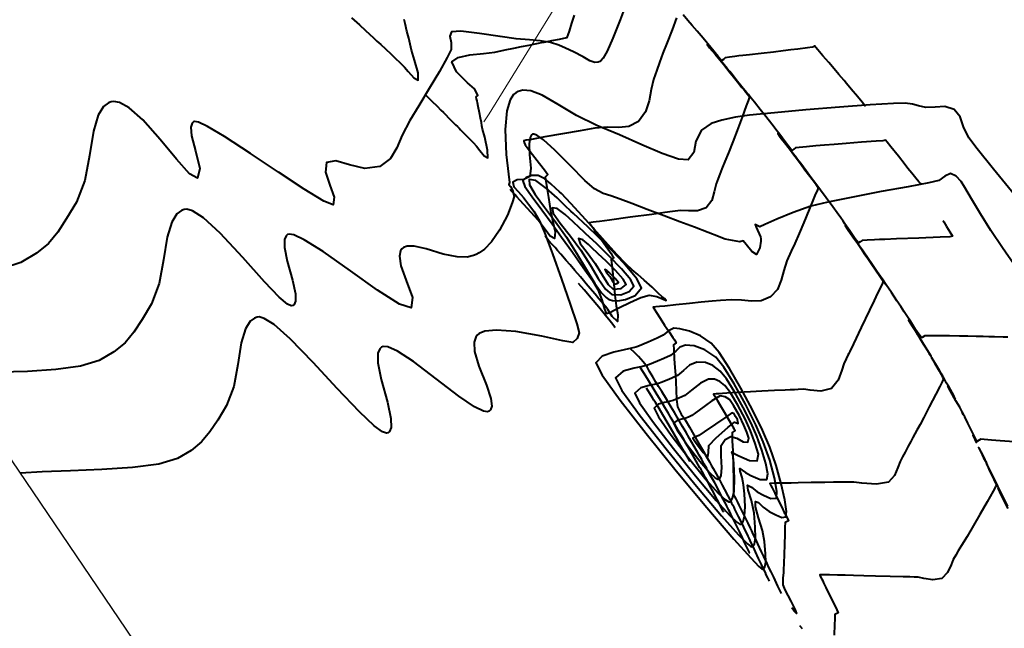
# Model space of a CAD drawing. Header units: metres. Extents: x 6536102 to 6570154, y 5559884 to 5568618.
# Tile 32 of 40: x 6542154 to 6542180, y 5565305 to 5565321. Entities that reach past the tile are written whole.
import ezdxf

# ---------------------------------------------------------------- set-up
doc = ezdxf.new("R2010")
doc.units = ezdxf.units.M
doc.layers.add('C-TEREN', color=7, linetype='Continuous')

msp = doc.modelspace()

# ---------------------------------------------------------------- linework, layer by layer
at = {"layer": 'C-TEREN', "color": 42, "linetype": 'Continuous', "lineweight": 40, "ltscale": 10}
for points, elevation in [([(6542169.919, 5565321.716), (6542169.757, 5565321.283), (6542169.562, 5565320.785), (6542169.404, 5565320.433), (6542169.296, 5565320.244), (6542169.233, 5565320.17), (6542169.204, 5565320.152), (6542169.16, 5565320.137), (6542169.072, 5565320.133), (6542168.94, 5565320.173), (6542168.758, 5565320.279), (6542168.501, 5565320.416), (6542168.279, 5565320.514), (6542168.103, 5565320.595), (6542167.875, 5565320.668), (6542167.597, 5565320.716), (6542167.306, 5565320.739), (6542166.945, 5565320.768), (6542166.514, 5565320.83), (6542165.958, 5565320.914), (6542165.46, 5565320.973), (6542165.2, 5565320.956), (6542165.163, 5565320.836), (6542165.195, 5565320.672), (6542165.192, 5565320.484), (6542165.089, 5565320.263), (6542164.877, 5565319.885), (6542164.605, 5565319.426), (6542164.323, 5565318.961), (6542164.08, 5565318.565), (6542163.877, 5565318.168), (6542163.73, 5565317.824), (6542163.555, 5565317.54), (6542163.269, 5565317.321), (6542162.868, 5565317.268), (6542162.448, 5565317.371), (6542162.081, 5565317.476), (6542161.835, 5565317.428), (6542161.8, 5565317.171), (6542161.918, 5565316.822), (6542162.039, 5565316.492), (6542162.015, 5565316.291), (6542161.759, 5565316.382), (6542161.23, 5565316.706), (6542160.535, 5565317.169), (6542159.78, 5565317.677), (6542159.075, 5565318.136), (6542158.618, 5565318.403), (6542158.373, 5565318.515), (6542158.27, 5565318.535), (6542158.239, 5565318.527), (6542158.204, 5565318.494), (6542158.171, 5565318.386), (6542158.191, 5565318.147), (6542158.291, 5565317.749), (6542158.408, 5565317.272), (6542158.353, 5565317.003), (6542158.136, 5565317.123), (6542157.783, 5565317.519), (6542157.345, 5565318.052), (6542156.871, 5565318.581), (6542156.501, 5565318.907), (6542156.245, 5565319.047), (6542156.092, 5565319.075), (6542156.021, 5565319.065), (6542155.943, 5565319.036), (6542155.812, 5565318.939), (6542155.665, 5565318.707), (6542155.538, 5565318.274), (6542155.43, 5565317.619), (6542155.305, 5565316.943), (6542155.083, 5565316.362), (6542154.816, 5565315.914), (6542154.579, 5565315.549), (6542154.324, 5565315.244), (6542154.008, 5565314.979), (6542153.583, 5565314.732), (6542153.084, 5565314.571)], 237.3), ([(6542180.383, 5565314.689), (6542180.077, 5565315.128), (6542179.762, 5565315.591), (6542179.479, 5565316.048), (6542179.241, 5565316.452), (6542179.062, 5565316.757), (6542178.958, 5565316.915), (6542178.826, 5565317.064), (6542178.674, 5565317.132), (6542178.521, 5565317.062), (6542178.352, 5565316.942), (6542178.086, 5565316.883), (6542177.528, 5565316.777), (6542176.803, 5565316.643), (6542176.039, 5565316.498), (6542175.361, 5565316.36), (6542174.898, 5565316.247), (6542174.421, 5565316.082), (6542173.983, 5565315.902), (6542173.658, 5565315.757), (6542173.522, 5565315.697), (6542173.456, 5565315.728), (6542173.4, 5565315.752), (6542173.424, 5565315.686), (6542173.464, 5565315.601), (6542173.505, 5565315.507), (6542173.539, 5565315.425), (6542173.548, 5565315.365), (6542173.552, 5565315.305), (6542173.525, 5565315.124), (6542173.436, 5565314.944), (6542173.309, 5565315.031), (6542173.159, 5565315.213), (6542173.08, 5565315.315), (6542172.989, 5565315.285), (6542172.787, 5565315.323), (6542172.587, 5565315.364), (6542172.516, 5565315.391), (6542172.406, 5565315.434), (6542172.131, 5565315.54), (6542171.761, 5565315.682), (6542171.367, 5565315.832), (6542170.944, 5565315.992), (6542170.487, 5565316.163), (6542170.068, 5565316.32), (6542169.758, 5565316.438), (6542169.501, 5565316.526), (6542169.297, 5565316.596), (6542169.061, 5565316.718), (6542168.802, 5565316.947), (6542168.417, 5565317.338), (6542167.996, 5565317.763), (6542167.691, 5565318.04), (6542167.511, 5565318.167), (6542167.425, 5565318.198), (6542167.393, 5565318.194), (6542167.364, 5565318.174), (6542167.323, 5565318.103), (6542167.299, 5565317.933), (6542167.312, 5565317.639), (6542167.342, 5565317.273), (6542167.315, 5565317.048), (6542167.159, 5565316.974), (6542166.974, 5565316.96), (6542166.863, 5565316.898), (6542166.889, 5565316.777), (6542167.006, 5565316.645), (6542167.143, 5565316.484), (6542167.278, 5565316.307), (6542167.427, 5565316.112), (6542167.58, 5565315.857), (6542167.714, 5565315.537), (6542167.928, 5565314.965), (6542168.177, 5565314.276), (6542168.411, 5565313.602), (6542168.584, 5565313.076), (6542168.647, 5565312.833), (6542168.595, 5565312.679), (6542168.478, 5565312.573), (6542168.208, 5565312.615), (6542167.638, 5565312.741), (6542166.944, 5565312.866), (6542166.419, 5565312.906), (6542166.104, 5565312.873), (6542165.951, 5565312.811), (6542165.897, 5565312.766), (6542165.857, 5565312.711), (6542165.815, 5565312.576), (6542165.829, 5565312.325), (6542165.945, 5565311.932), (6542166.147, 5565311.421), (6542166.269, 5565311.059), (6542166.291, 5565310.85), (6542166.256, 5565310.752), (6542166.221, 5565310.718), (6542166.18, 5565310.702), (6542166.065, 5565310.715), (6542165.824, 5565310.831), (6542165.404, 5565311.117), (6542164.792, 5565311.587), (6542164.175, 5565312.057), (6542163.743, 5565312.338), (6542163.487, 5565312.449), (6542163.36, 5565312.458), (6542163.313, 5565312.44), (6542163.269, 5565312.402), (6542163.218, 5565312.284), (6542163.216, 5565312.023), (6542163.307, 5565311.573), (6542163.476, 5565310.957), (6542163.571, 5565310.517), (6542163.574, 5565310.271), (6542163.527, 5565310.166), (6542163.486, 5565310.135), (6542163.446, 5565310.126), (6542163.339, 5565310.16), (6542163.113, 5565310.32), (6542162.717, 5565310.694), (6542162.119, 5565311.329), (6542161.473, 5565312.03), (6542160.85, 5565312.67), (6542160.416, 5565313.052), (6542160.152, 5565313.22), (6542160.013, 5565313.259), (6542159.957, 5565313.254), (6542159.888, 5565313.229), (6542159.772, 5565313.143), (6542159.643, 5565312.938), (6542159.531, 5565312.557), (6542159.436, 5565311.979), (6542159.326, 5565311.384), (6542159.13, 5565310.871), (6542158.895, 5565310.476), (6542158.685, 5565310.154), (6542158.461, 5565309.885), (6542158.182, 5565309.652), (6542157.808, 5565309.434), (6542157.307, 5565309.287), (6542156.596, 5565309.193), (6542155.77, 5565309.137), (6542154.926, 5565309.103), (6542154.161, 5565309.077), (6542153.57, 5565309.043)], 237.1)]:
    msp.add_lwpolyline(points, dxfattribs=dict(at, elevation=elevation))
at = {"layer": 'C-TEREN', "color": 44, "linetype": 'Continuous', "lineweight": 40, "ltscale": 10}
for points, elevation in [([(6542164.488, 5565319.269), (6542164.51, 5565319.248), (6542164.567, 5565319.192), (6542164.672, 5565319.088), (6542164.815, 5565318.947), (6542164.919, 5565318.845), (6542164.984, 5565318.781), (6542165.049, 5565318.717), (6542165.127, 5565318.638), (6542165.189, 5565318.576), (6542165.226, 5565318.539), (6542165.262, 5565318.503), (6542165.313, 5565318.451), (6542165.366, 5565318.398), (6542165.407, 5565318.356), (6542165.448, 5565318.314), (6542165.502, 5565318.259), (6542165.566, 5565318.194), (6542165.636, 5565318.123), (6542165.717, 5565318.04), (6542165.795, 5565317.959), (6542165.879, 5565317.872), (6542165.966, 5565317.758), (6542166.088, 5565317.609), (6542166.186, 5565317.553), (6542166.18, 5565317.759), (6542166.1, 5565318.114), (6542166.044, 5565318.327), (6542166.027, 5565318.419), (6542166.01, 5565318.51), (6542165.988, 5565318.622), (6542165.959, 5565318.767), (6542165.926, 5565318.937), (6542165.905, 5565319.041), (6542165.894, 5565319.093), (6542165.883, 5565319.147), (6542165.872, 5565319.201), (6542165.919, 5565319.242), (6542165.883, 5565319.315), (6542165.826, 5565319.416), (6542165.639, 5565319.577), (6542165.336, 5565319.873), (6542165.215, 5565320.147), (6542165.381, 5565320.267), (6542165.699, 5565320.332), (6542166.065, 5565320.37), (6542166.371, 5565320.411), (6542166.656, 5565320.471), (6542166.887, 5565320.517), (6542167.094, 5565320.557), (6542167.297, 5565320.598), (6542167.466, 5565320.631), (6542167.554, 5565320.649), (6542167.636, 5565320.666), (6542167.704, 5565320.681), (6542167.794, 5565320.7), (6542167.912, 5565320.722), (6542168.121, 5565320.763), (6542168.239, 5565320.785), (6542168.329, 5565320.802), (6542168.352, 5565320.873), (6542168.385, 5565320.976), (6542168.454, 5565321.194), (6542168.522, 5565321.411)], 237.3), ([(6542177.882, 5565316.836), (6542177.863, 5565316.859), (6542177.818, 5565316.911), (6542177.738, 5565317.006), (6542177.625, 5565317.143), (6542177.522, 5565317.272), (6542177.421, 5565317.402), (6542177.264, 5565317.602), (6542177.065, 5565317.855), (6542176.964, 5565317.982), (6542176.921, 5565318.036), (6542176.844, 5565318.015), (6542176.664, 5565318.003), (6542176.27, 5565317.976), (6542175.853, 5565317.946), (6542175.532, 5565317.92), (6542175.273, 5565317.897), (6542175.033, 5565317.876), (6542174.788, 5565317.855), (6542174.583, 5565317.838), (6542174.488, 5565317.827), (6542174.439, 5565317.788), (6542174.392, 5565317.755), (6542174.299, 5565317.87), (6542174.135, 5565318.087), (6542174.036, 5565318.22), (6542173.985, 5565318.286), (6542173.935, 5565318.351), (6542173.846, 5565318.464), (6542173.683, 5565318.67), (6542173.537, 5565318.856), (6542173.379, 5565319.056), (6542173.293, 5565319.166), (6542173.254, 5565319.214), (6542173.216, 5565319.262), (6542173.174, 5565319.314), (6542173.131, 5565319.368), (6542173.044, 5565319.475), (6542172.889, 5565319.665), (6542172.784, 5565319.795), (6542172.712, 5565319.883), (6542172.641, 5565319.971), (6542172.484, 5565320.164), (6542172.236, 5565320.465), (6542172.102, 5565320.618), (6542172.169, 5565320.529), (6542172.317, 5565320.352), (6542172.442, 5565320.203), (6542172.541, 5565320.082), (6542172.635, 5565319.967), (6542172.727, 5565319.853), (6542172.818, 5565319.738), (6542172.921, 5565319.61), (6542173.043, 5565319.457), (6542173.121, 5565319.36), (6542173.195, 5565319.27), (6542173.245, 5565319.201), (6542173.229, 5565319.15), (6542173.208, 5565319.098), (6542173.158, 5565318.963), (6542173.046, 5565318.657), (6542172.911, 5565318.293), (6542172.794, 5565317.984), (6542172.679, 5565317.691), (6542172.582, 5565317.453), (6542172.503, 5565317.256), (6542172.447, 5565317.111), (6542172.403, 5565316.996), (6542172.346, 5565316.851), (6542172.292, 5565316.64), (6542172.226, 5565316.405), (6542172.078, 5565316.207), (6542171.844, 5565316.122), (6542171.596, 5565316.126), (6542171.38, 5565316.133), (6542171.17, 5565316.106), (6542170.96, 5565316.077), (6542170.612, 5565316.03), (6542170.025, 5565315.95), (6542169.465, 5565315.874), (6542169.2, 5565315.838), (6542169.106, 5565315.826), (6542169.03, 5565315.816), (6542168.971, 5565315.808), (6542168.923, 5565315.8), (6542168.954, 5565315.757), (6542169.014, 5565315.672), (6542169.12, 5565315.523), (6542169.249, 5565315.34), (6542169.423, 5565315.095), (6542169.511, 5565314.97), (6542169.544, 5565314.922), (6542169.583, 5565314.865), (6542169.514, 5565314.813), (6542169.536, 5565314.583), (6542169.582, 5565314.143), (6542169.614, 5565313.847), (6542169.629, 5565313.704), (6542169.644, 5565313.562), (6542169.693, 5565313.319), (6542169.685, 5565313.137), (6542169.542, 5565313.273), (6542169.423, 5565313.459), (6542169.358, 5565313.538), (6542169.298, 5565313.611), (6542169.24, 5565313.68), (6542169.183, 5565313.748), (6542169.08, 5565313.871), (6542168.885, 5565314.104), (6542168.686, 5565314.339), (6542168.532, 5565314.518), (6542168.406, 5565314.663), (6542168.298, 5565314.788), (6542168.155, 5565314.953), (6542168.065, 5565315.058), (6542168, 5565315.132), (6542167.934, 5565315.206), (6542167.834, 5565315.319), (6542167.728, 5565315.438)], 237.1), ([(6542180.215, 5565312.712), (6542180.088, 5565312.716), (6542179.858, 5565312.724), (6542179.708, 5565312.727), (6542179.552, 5565312.729), (6542179.36, 5565312.732), (6542179.142, 5565312.737), (6542178.911, 5565312.743), (6542178.644, 5565312.748), (6542178.344, 5565312.75), (6542178.092, 5565312.751), (6542177.982, 5565312.749), (6542177.907, 5565312.702), (6542177.863, 5565312.741), (6542177.814, 5565312.793), (6542177.73, 5565312.921), (6542177.589, 5565313.143), (6542177.512, 5565313.262), (6542177.478, 5565313.315), (6542177.422, 5565313.398), (6542177.329, 5565313.539), (6542177.227, 5565313.691), (6542177.075, 5565313.921), (6542176.938, 5565314.126), (6542176.851, 5565314.253), (6542176.782, 5565314.353), (6542176.695, 5565314.48), (6542176.565, 5565314.67), (6542176.43, 5565314.866), (6542176.352, 5565314.981), (6542176.294, 5565315.063), (6542176.236, 5565315.145), (6542176.118, 5565315.317), (6542175.93, 5565315.588), (6542175.826, 5565315.726), (6542175.889, 5565315.626), (6542176.032, 5565315.424), (6542176.157, 5565315.248), (6542176.252, 5565315.113), (6542176.345, 5565314.977), (6542176.438, 5565314.84), (6542176.53, 5565314.703), (6542176.649, 5565314.531), (6542176.786, 5565314.332), (6542176.853, 5565314.222), (6542176.825, 5565314.147), (6542176.791, 5565314.084), (6542176.752, 5565314.002), (6542176.702, 5565313.899), (6542176.609, 5565313.707), (6542176.481, 5565313.439), (6542176.261, 5565312.976), (6542176.05, 5565312.534), (6542175.953, 5565312.33), (6542175.927, 5565312.277), (6542175.901, 5565312.224), (6542175.857, 5565312.133), (6542175.793, 5565311.998), (6542175.742, 5565311.826), (6542175.641, 5565311.555), (6542175.455, 5565311.331), (6542175.171, 5565311.257), (6542174.881, 5565311.281), (6542174.704, 5565311.308), (6542174.559, 5565311.3), (6542174.46, 5565311.295), (6542174.401, 5565311.292), (6542174.342, 5565311.29), (6542174.212, 5565311.285), (6542173.924, 5565311.275), (6542173.58, 5565311.259), (6542173.272, 5565311.241), (6542172.924, 5565311.218), (6542172.638, 5565311.198), (6542172.515, 5565311.19), (6542172.423, 5565311.185), (6542172.346, 5565311.18), (6542172.276, 5565311.173), (6542172.309, 5565311.119), (6542172.338, 5565311.072), (6542172.375, 5565311.009), (6542172.463, 5565310.861), (6542172.568, 5565310.684), (6542172.673, 5565310.507), (6542172.762, 5565310.358), (6542172.8, 5565310.294), (6542172.828, 5565310.246), (6542172.86, 5565310.19), (6542172.776, 5565310.136), (6542172.782, 5565309.947), (6542172.792, 5565309.746), (6542172.794, 5565309.678), (6542172.797, 5565309.609), (6542172.8, 5565309.493), (6542172.805, 5565309.338), (6542172.808, 5565309.205), (6542172.81, 5565309.096), (6542172.812, 5565309.001), (6542172.813, 5565308.907), (6542172.814, 5565308.77), (6542172.814, 5565308.567), (6542172.815, 5565308.46), (6542172.841, 5565308.412), (6542172.875, 5565308.345), (6542172.921, 5565308.255), (6542172.96, 5565308.179), (6542172.998, 5565308.103), (6542173.074, 5565307.947), (6542173.198, 5565307.692), (6542173.264, 5565307.554), (6542173.3, 5565307.482), (6542173.338, 5565307.4), (6542173.396, 5565307.278), (6542173.464, 5565307.133), (6542173.564, 5565306.921), (6542173.624, 5565306.795), (6542173.662, 5565306.715), (6542173.693, 5565306.649), (6542173.714, 5565306.603), (6542173.736, 5565306.558), (6542173.772, 5565306.481), (6542173.821, 5565306.377), (6542173.89, 5565306.232), (6542174.004, 5565305.989), (6542174.099, 5565305.79)], 236.9), ([(6542173.254, 5565306.878), (6542173.25, 5565306.887), (6542173.236, 5565306.916), (6542173.208, 5565306.976), (6542173.174, 5565307.048), (6542173.124, 5565307.154), (6542173.058, 5565307.295), (6542172.983, 5565307.449), (6542172.886, 5565307.649), (6542172.827, 5565307.771), (6542172.782, 5565307.865), (6542172.745, 5565307.939), (6542172.716, 5565307.998), (6542172.691, 5565308.047), (6542172.665, 5565308.099), (6542172.638, 5565308.151), (6542172.614, 5565308.199), (6542172.585, 5565308.255), (6542172.54, 5565308.339), (6542172.477, 5565308.46), (6542172.39, 5565308.624), (6542172.307, 5565308.781), (6542172.256, 5565308.873), (6542172.205, 5565308.965), (6542172.152, 5565309.062), (6542172.095, 5565309.164), (6542172.027, 5565309.285), (6542171.957, 5565309.408), (6542171.888, 5565309.529), (6542171.844, 5565309.608), (6542171.815, 5565309.657), (6542171.753, 5565309.764), (6542171.628, 5565309.979), (6542171.524, 5565310.158), (6542171.442, 5565310.299), (6542171.367, 5565310.428), (6542171.293, 5565310.553), (6542171.219, 5565310.677), (6542171.129, 5565310.827), (6542171.003, 5565311.039), (6542170.88, 5565311.243), (6542170.793, 5565311.385), (6542170.723, 5565311.498), (6542170.635, 5565311.639), (6542170.55, 5565311.788), (6542170.481, 5565311.91), (6542170.381, 5565312.052), (6542170.251, 5565312.196), (6542170.133, 5565312.306), (6542170.04, 5565312.39)], 237.1), ([(6542171.641, 5565309.359), (6542171.634, 5565309.37), (6542171.609, 5565309.415), (6542171.591, 5565309.445), (6542171.563, 5565309.495), (6542171.487, 5565309.627), (6542171.313, 5565309.928), (6542171.117, 5565310.262), (6542170.934, 5565310.571), (6542170.779, 5565310.829), (6542170.706, 5565310.95), (6542170.669, 5565311.012), (6542170.632, 5565311.074), (6542170.558, 5565311.193), (6542170.471, 5565311.334)], 237.3), ([(6542180.22, 5565308.15), (6542180.094, 5565308.4), (6542179.947, 5565308.688), (6542179.812, 5565308.971), (6542179.698, 5565309.207), (6542179.639, 5565309.301), (6542179.702, 5565309.147), (6542179.839, 5565308.871), (6542179.915, 5565308.722), (6542179.889, 5565308.675), (6542179.821, 5565308.554), (6542179.659, 5565308.268), (6542179.464, 5565307.925), (6542179.296, 5565307.633), (6542179.119, 5565307.335), (6542178.97, 5565307.089), (6542178.881, 5565306.943), (6542178.815, 5565306.829), (6542178.747, 5565306.714), (6542178.69, 5565306.57), (6542178.594, 5565306.365), (6542178.434, 5565306.202), (6542178.195, 5565306.162), (6542177.952, 5565306.201), (6542177.802, 5565306.234), (6542177.687, 5565306.237), (6542177.572, 5565306.24), (6542177.392, 5565306.244), (6542177.041, 5565306.253), (6542176.645, 5565306.262), (6542176.329, 5565306.27), (6542176.054, 5565306.279), (6542175.831, 5565306.287), (6542175.623, 5565306.292), (6542175.405, 5565306.298), (6542175.222, 5565306.302), (6542175.142, 5565306.298), (6542175.166, 5565306.242), (6542175.199, 5565306.182), (6542175.222, 5565306.133), (6542175.246, 5565306.084), (6542175.309, 5565305.954), (6542175.426, 5565305.712), (6542175.518, 5565305.527), (6542175.603, 5565305.355), (6542175.639, 5565305.274), (6542175.551, 5565305.226), (6542175.548, 5565305.154), (6542175.547, 5565305.104), (6542175.541, 5565304.955), (6542175.531, 5565304.666)], 236.7), ([(6542180.229, 5565308.091), (6542180.041, 5565308.458), (6542179.958, 5565308.634), (6542180.038, 5565308.479), (6542180.178, 5565308.189)], 236.7), ([(6542174.678, 5565304.843), (6542174.605, 5565304.925)], 236.7)]:
    msp.add_lwpolyline(points, dxfattribs=dict(at, elevation=elevation))
at = {"layer": 'C-TEREN', "color": 44, "linetype": 'Continuous', "lineweight": 40}
for points, elevation in [([(6542176.378, 5565318.945), (6542176.352, 5565318.976), (6542176.285, 5565319.057), (6542176.16, 5565319.207), (6542175.992, 5565319.41), (6542175.867, 5565319.559), (6542175.799, 5565319.642), (6542175.731, 5565319.724), (6542175.658, 5565319.809), (6542175.534, 5565319.954), (6542175.385, 5565320.128), (6542175.227, 5565320.313), (6542175.094, 5565320.469), (6542175.037, 5565320.536), (6542175.001, 5565320.577), (6542174.948, 5565320.543), (6542174.814, 5565320.525), (6542174.55, 5565320.49), (6542174.365, 5565320.467), (6542174.152, 5565320.442), (6542173.891, 5565320.412), (6542173.562, 5565320.374), (6542173.246, 5565320.338), (6542173.069, 5565320.317), (6542172.959, 5565320.305), (6542172.849, 5565320.291), (6542172.703, 5565320.273), (6542172.593, 5565320.256), (6542172.545, 5565320.214), (6542172.5, 5565320.18), (6542172.404, 5565320.289), (6542172.205, 5565320.532), (6542171.997, 5565320.784), (6542171.835, 5565320.975), (6542171.702, 5565321.129), (6542171.584, 5565321.267), (6542171.454, 5565321.42)], 237.2), ([(6542162.509, 5565321.333), (6542162.717, 5565321.143), (6542162.879, 5565320.996), (6542162.99, 5565320.895), (6542163.102, 5565320.793), (6542163.193, 5565320.709), (6542163.295, 5565320.613), (6542163.42, 5565320.495), (6542163.572, 5565320.354), (6542163.713, 5565320.222), (6542163.796, 5565320.144), (6542163.868, 5565320.076), (6542163.939, 5565320.007), (6542164.034, 5565319.89), (6542164.187, 5565319.718), (6542164.307, 5565319.653), (6542164.302, 5565319.848), (6542164.205, 5565320.194), (6542164.127, 5565320.458), (6542164.089, 5565320.622), (6542164.051, 5565320.786), (6542164.003, 5565320.978), (6542163.951, 5565321.184), (6542163.929, 5565321.287)], 237.4), ([(6542171.272, 5565321.334), (6542171.161, 5565321.01), (6542171.021, 5565320.671), (6542170.907, 5565320.384), (6542170.818, 5565320.128), (6542170.745, 5565319.925), (6542170.653, 5565319.669), (6542170.592, 5565319.4), (6542170.54, 5565319.095), (6542170.444, 5565318.795), (6542170.248, 5565318.541), (6542169.99, 5565318.402), (6542169.724, 5565318.373), (6542169.426, 5565318.381), (6542169.071, 5565318.357), (6542168.679, 5565318.289), (6542168.196, 5565318.204), (6542167.724, 5565318.12), (6542167.364, 5565318.055), (6542167.22, 5565318.029), (6542167.154, 5565318.018), (6542167.169, 5565317.966), (6542167.193, 5565317.905), (6542167.331, 5565317.724), (6542167.578, 5565317.403), (6542167.713, 5565317.229), (6542167.756, 5565317.171), (6542167.808, 5565317.102), (6542167.731, 5565317.038), (6542167.747, 5565316.926), (6542167.785, 5565316.697), (6542167.82, 5565316.484), (6542167.847, 5565316.303), (6542167.874, 5565316.122), (6542167.934, 5565315.869), (6542168.002, 5565315.557), (6542167.98, 5565315.38), (6542167.868, 5565315.438), (6542167.726, 5565315.632), (6542167.551, 5565315.862), (6542167.346, 5565316.089), (6542167.156, 5565316.296), (6542167.052, 5565316.41), (6542166.968, 5565316.502), (6542166.911, 5565316.564), (6542166.868, 5565316.61), (6542166.827, 5565316.654), (6542166.784, 5565316.7)], 237.2), ([(6542178.467, 5565315.864), (6542178.472, 5565315.855), (6542178.489, 5565315.827), (6542178.524, 5565315.769), (6542178.567, 5565315.699), (6542178.656, 5565315.554), (6542178.725, 5565315.438), (6542178.65, 5565315.422), (6542178.388, 5565315.411), (6542177.812, 5565315.39), (6542177.217, 5565315.367), (6542176.9, 5565315.355), (6542176.758, 5565315.351), (6542176.617, 5565315.345), (6542176.418, 5565315.335), (6542176.286, 5565315.325), (6542176.235, 5565315.288), (6542176.187, 5565315.257), (6542176.102, 5565315.371), (6542175.954, 5565315.584), (6542175.866, 5565315.714), (6542175.82, 5565315.778), (6542175.775, 5565315.843), (6542175.708, 5565315.935), (6542175.609, 5565316.071), (6542175.491, 5565316.234), (6542175.316, 5565316.476), (6542175.166, 5565316.682), (6542175.04, 5565316.851), (6542174.914, 5565317.02), (6542174.775, 5565317.206), (6542174.63, 5565317.401), (6542174.546, 5565317.513), (6542174.487, 5565317.59), (6542174.428, 5565317.667), (6542174.309, 5565317.826), (6542174.118, 5565318.08), (6542174.013, 5565318.209), (6542174.078, 5565318.114), (6542174.224, 5565317.925), (6542174.349, 5565317.763), (6542174.445, 5565317.636), (6542174.54, 5565317.509), (6542174.638, 5565317.376), (6542174.743, 5565317.233), (6542174.874, 5565317.06), (6542175.024, 5565316.862), (6542175.098, 5565316.747), (6542175.072, 5565316.667), (6542175.031, 5565316.585), (6542174.975, 5565316.447), (6542174.855, 5565316.157), (6542174.711, 5565315.813), (6542174.583, 5565315.511), (6542174.467, 5565315.246), (6542174.372, 5565315.037), (6542174.253, 5565314.773), (6542174.169, 5565314.516), (6542174.102, 5565314.252), (6542174.001, 5565314.005), (6542173.814, 5565313.802), (6542173.56, 5565313.695), (6542173.296, 5565313.685), (6542173.028, 5565313.713), (6542172.757, 5565313.722), (6542172.467, 5565313.7), (6542172.236, 5565313.683), (6542171.946, 5565313.658), (6542171.624, 5565313.626), (6542171.262, 5565313.587), (6542170.96, 5565313.554), (6542170.818, 5565313.539), (6542170.717, 5565313.529), (6542170.645, 5565313.52), (6542170.693, 5565313.448), (6542170.738, 5565313.379), (6542170.838, 5565313.225), (6542170.956, 5565313.042), (6542171.074, 5565312.861), (6542171.173, 5565312.709), (6542171.218, 5565312.64), (6542171.268, 5565312.56), (6542171.194, 5565312.508), (6542171.2, 5565312.385), (6542171.217, 5565312.132), (6542171.233, 5565311.898), (6542171.247, 5565311.701), (6542171.261, 5565311.503), (6542171.267, 5565311.282), (6542171.275, 5565311.027), (6542171.302, 5565310.829), (6542171.403, 5565310.635), (6542171.475, 5565310.54), (6542171.51, 5565310.48), (6542171.623, 5565310.286), (6542171.829, 5565309.931), (6542171.941, 5565309.739), (6542171.97, 5565309.689), (6542172.006, 5565309.625), (6542172.062, 5565309.526), (6542172.164, 5565309.346), (6542172.222, 5565309.244), (6542172.265, 5565309.166), (6542172.345, 5565309.021), (6542172.434, 5565308.86), (6542172.472, 5565308.789), (6542172.51, 5565308.717), (6542172.569, 5565308.605), (6542172.663, 5565308.428), (6542172.713, 5565308.333), (6542172.739, 5565308.281), (6542172.764, 5565308.233), (6542172.793, 5565308.177), (6542172.821, 5565308.122), (6542172.844, 5565308.075), (6542172.873, 5565308.017), (6542172.942, 5565307.875), (6542173.046, 5565307.663), (6542173.123, 5565307.505), (6542173.171, 5565307.405), (6542173.199, 5565307.346), (6542173.227, 5565307.287), (6542173.256, 5565307.225), (6542173.286, 5565307.161), (6542173.332, 5565307.064), (6542173.399, 5565306.922), (6542173.484, 5565306.742), (6542173.563, 5565306.574), (6542173.625, 5565306.441), (6542173.665, 5565306.357), (6542173.691, 5565306.302), (6542173.729, 5565306.221), (6542173.775, 5565306.125)], 237), ([(6542169.628, 5565312.971), (6542169.607, 5565312.996), (6542169.562, 5565313.052), (6542169.484, 5565313.148), (6542169.362, 5565313.298), (6542169.177, 5565313.522), (6542168.974, 5565313.765), (6542168.785, 5565313.989), (6542168.636, 5565314.165)], 237), ([(6542180.389, 5565309.886), (6542180.015, 5565309.917), (6542179.779, 5565309.937), (6542179.583, 5565309.953), (6542179.492, 5565309.958), (6542179.441, 5565309.929), (6542179.399, 5565309.904), (6542179.365, 5565309.945), (6542179.286, 5565310.102), (6542179.141, 5565310.394), (6542179.056, 5565310.562), (6542179.017, 5565310.627), (6542178.989, 5565310.677), (6542179.028, 5565310.617), (6542178.988, 5565310.697), (6542178.92, 5565310.823), (6542178.819, 5565310.998), (6542178.669, 5565311.256), (6542178.597, 5565311.392), (6542178.697, 5565311.216), (6542178.801, 5565311.043), (6542178.748, 5565311.157), (6542178.632, 5565311.361), (6542178.566, 5565311.476), (6542178.519, 5565311.559), (6542178.47, 5565311.646), (6542178.444, 5565311.692), (6542178.418, 5565311.737), (6542178.375, 5565311.812), (6542178.268, 5565311.995), (6542178.154, 5565312.166), (6542178.245, 5565311.999), (6542178.364, 5565311.805), (6542178.419, 5565311.707), (6542178.458, 5565311.638), (6542178.485, 5565311.588), (6542178.445, 5565311.506), (6542178.379, 5565311.378), (6542178.275, 5565311.176), (6542178.099, 5565310.833), (6542177.949, 5565310.544), (6542177.848, 5565310.356), (6542177.763, 5565310.202), (6542177.71, 5565310.104), (6542177.656, 5565310.002), (6542177.603, 5565309.9), (6542177.531, 5565309.77), (6542177.445, 5565309.612), (6542177.377, 5565309.484), (6542177.309, 5565309.357), (6542177.251, 5565309.195), (6542177.158, 5565308.975), (6542176.994, 5565308.796), (6542176.67, 5565308.742), (6542176.281, 5565308.771), (6542176.066, 5565308.8), (6542175.971, 5565308.798), (6542175.875, 5565308.797), (6542175.736, 5565308.797), (6542175.511, 5565308.797), (6542175.277, 5565308.793), (6542174.913, 5565308.786), (6542174.563, 5565308.779), (6542174.371, 5565308.776), (6542174.244, 5565308.774), (6542174.117, 5565308.773), (6542173.927, 5565308.773), (6542173.795, 5565308.764), (6542173.82, 5565308.707), (6542173.859, 5565308.642), (6542173.927, 5565308.506), (6542174.033, 5565308.293), (6542174.128, 5565308.103), (6542174.177, 5565308.003), (6542174.201, 5565307.955), (6542174.25, 5565307.859), (6542174.296, 5565307.758), (6542174.21, 5565307.708), (6542174.203, 5565307.582), (6542174.197, 5565307.345), (6542174.193, 5565307.174), (6542174.188, 5565307.036), (6542174.183, 5565306.932), (6542174.181, 5565306.852), (6542174.178, 5565306.773), (6542174.174, 5565306.681), (6542174.17, 5565306.576), (6542174.167, 5565306.471), (6542174.163, 5565306.356), (6542174.146, 5565306.22), (6542174.15, 5565306.031), (6542174.2, 5565305.891), (6542174.278, 5565305.742), (6542174.358, 5565305.591), (6542174.472, 5565305.37), (6542174.519, 5565305.252), (6542174.452, 5565305.316), (6542174.387, 5565305.406)], 236.8), ([(6542172.554, 5565307.986), (6542172.553, 5565307.989), (6542172.544, 5565308.007), (6542172.538, 5565308.019), (6542172.504, 5565308.084), (6542172.457, 5565308.176), (6542172.377, 5565308.327), (6542172.249, 5565308.57), (6542172.18, 5565308.701), (6542172.145, 5565308.765), (6542172.059, 5565308.92), (6542171.969, 5565309.084), (6542171.938, 5565309.137), (6542171.908, 5565309.19), (6542171.81, 5565309.364), (6542171.718, 5565309.527), (6542171.689, 5565309.576), (6542171.635, 5565309.668), (6542171.538, 5565309.837), (6542171.461, 5565309.969), (6542171.36, 5565310.144), (6542171.242, 5565310.345), (6542171.136, 5565310.525), (6542171.049, 5565310.67), (6542170.963, 5565310.813), (6542170.86, 5565310.986), (6542170.756, 5565311.158), (6542170.621, 5565311.378), (6542170.448, 5565311.658), (6542170.309, 5565311.883)], 237.2)]:
    msp.add_lwpolyline(points, dxfattribs=dict(at, elevation=elevation))
at = {"layer": 'C-TEREN', "color": 42, "linetype": 'Continuous', "lineweight": 40, "elevation": 237.2}
msp.add_lwpolyline([(6542180.399, 5565316.553), (6542179.832, 5565317.248), (6542179.392, 5565317.797), (6542179.165, 5565318.095), (6542179.023, 5565318.397), (6542178.933, 5565318.659), (6542178.767, 5565318.859), (6542178.516, 5565318.939), (6542178.26, 5565318.924), (6542178.006, 5565318.918), (6542177.805, 5565318.961), (6542177.646, 5565319.005), (6542177.445, 5565319.034), (6542177.135, 5565319.023), (6542176.502, 5565318.982), (6542175.672, 5565318.92), (6542174.769, 5565318.848), (6542173.918, 5565318.773), (6542173.244, 5565318.705), (6542172.871, 5565318.653), (6542172.504, 5565318.574), (6542172.214, 5565318.481), (6542171.953, 5565318.301), (6542171.801, 5565318.008), (6542171.743, 5565317.702), (6542171.591, 5565317.501), (6542171.327, 5565317.519), (6542170.892, 5565317.67), (6542170.343, 5565317.905), (6542169.736, 5565318.174), (6542169.129, 5565318.427), (6542168.576, 5565318.697), (6542168.085, 5565318.997), (6542167.652, 5565319.25), (6542167.343, 5565319.367), (6542167.132, 5565319.38), (6542167, 5565319.343), (6542166.936, 5565319.309), (6542166.877, 5565319.262), (6542166.784, 5565319.122), (6542166.695, 5565318.822), (6542166.652, 5565318.317), (6542166.679, 5565317.649), (6542166.738, 5565317.113), (6542166.771, 5565316.891), (6542166.755, 5565316.84), (6542166.795, 5565316.783), (6542166.849, 5565316.681), (6542166.892, 5565316.508), (6542166.842, 5565316.337), (6542166.712, 5565316.006), (6542166.504, 5565315.604), (6542166.285, 5565315.292), (6542166.092, 5565315.094), (6542165.949, 5565314.989), (6542165.873, 5565314.947), (6542165.795, 5565314.915), (6542165.627, 5565314.878), (6542165.356, 5565314.881), (6542164.978, 5565314.958), (6542164.519, 5565315.095), (6542164.199, 5565315.17), (6542164.006, 5565315.17), (6542163.906, 5565315.131), (6542163.866, 5565315.097), (6542163.829, 5565315.043), (6542163.799, 5565314.905), (6542163.839, 5565314.644), (6542163.982, 5565314.248), (6542164.152, 5565313.786), (6542164.118, 5565313.505), (6542163.8, 5565313.602), (6542163.208, 5565313.983), (6542162.475, 5565314.506), (6542161.737, 5565315.025), (6542161.231, 5565315.343), (6542160.947, 5565315.476), (6542160.819, 5565315.497), (6542160.776, 5565315.484), (6542160.74, 5565315.452), (6542160.697, 5565315.354), (6542160.695, 5565315.137), (6542160.771, 5565314.764), (6542160.912, 5565314.252), (6542160.991, 5565313.887), (6542160.993, 5565313.682), (6542160.954, 5565313.595), (6542160.919, 5565313.569), (6542160.881, 5565313.562), (6542160.774, 5565313.606), (6542160.549, 5565313.791), (6542160.155, 5565314.205), (6542159.571, 5565314.866), (6542158.961, 5565315.526), (6542158.509, 5565315.939), (6542158.218, 5565316.124), (6542158.057, 5565316.167), (6542157.989, 5565316.16), (6542157.916, 5565316.133), (6542157.792, 5565316.041), (6542157.654, 5565315.822), (6542157.534, 5565315.416), (6542157.433, 5565314.799), (6542157.315, 5565314.163), (6542157.107, 5565313.617), (6542156.856, 5565313.195), (6542156.632, 5565312.851), (6542156.393, 5565312.565), (6542156.095, 5565312.315), (6542155.695, 5565312.083), (6542155.196, 5565311.929), (6542154.524, 5565311.837), (6542153.764, 5565311.788), (6542152.994, 5565311.765)], dxfattribs=at)
at = {"layer": 'C-TEREN', "color": 42, "linetype": 'Continuous', "lineweight": 40, "ltscale": 10}
for points, elevation in [([(6542168.17, 5565316.593), (6542168.119, 5565316.64), (6542168.021, 5565316.731), (6542167.885, 5565316.857), (6542167.721, 5565316.99), (6542167.541, 5565317.075), (6542167.368, 5565317.076), (6542167.215, 5565317.029), (6542167.129, 5565316.938), (6542167.187, 5565316.782), (6542167.378, 5565316.507), (6542167.642, 5565316.156), (6542167.92, 5565315.772), (6542168.171, 5565315.416), (6542168.467, 5565315.005), (6542168.76, 5565314.595), (6542169.005, 5565314.242), (6542169.152, 5565314.005), (6542169.263, 5565313.721), (6542169.333, 5565313.472), (6542169.381, 5565313.355), (6542169.48, 5565313.38), (6542169.593, 5565313.439), (6542169.739, 5565313.513), (6542170.013, 5565313.649), (6542170.313, 5565313.783), (6542170.536, 5565313.847), (6542170.743, 5565313.811), (6542170.919, 5565313.736), (6542170.997, 5565313.703), (6542170.952, 5565313.755), (6542170.881, 5565313.813), (6542170.794, 5565313.895), (6542170.62, 5565314.06), (6542170.408, 5565314.255), (6542170.23, 5565314.408), (6542170.082, 5565314.529), (6542169.905, 5565314.691), (6542169.668, 5565314.945), (6542169.277, 5565315.381), (6542168.831, 5565315.88), (6542168.429, 5565316.324), (6542168.17, 5565316.593)], 236.9), ([(6542168.833, 5565315.508), (6542168.776, 5565315.56), (6542168.661, 5565315.668), (6542168.489, 5565315.83), (6542168.274, 5565316.025), (6542168.052, 5565316.19), (6542167.917, 5565316.209), (6542167.946, 5565316.059), (6542168.136, 5565315.788), (6542168.413, 5565315.44), (6542168.696, 5565315.06), (6542168.944, 5565314.668), (6542169.165, 5565314.295), (6542169.36, 5565314.006), (6542169.531, 5565313.863), (6542169.772, 5565313.858), (6542170.002, 5565313.948), (6542170.126, 5565314.091), (6542170.041, 5565314.265), (6542169.795, 5565314.557), (6542169.461, 5565314.905), (6542169.115, 5565315.243), (6542168.833, 5565315.508)], 236.7), ([(6542169.496, 5565314.423), (6542169.483, 5565314.435), (6542169.45, 5565314.466), (6542169.394, 5565314.515), (6542169.343, 5565314.54), (6542169.386, 5565314.46), (6542169.473, 5565314.348), (6542169.553, 5565314.228), (6542169.612, 5565314.149), (6542169.665, 5565314.163), (6542169.711, 5565314.187), (6542169.618, 5565314.295), (6542169.496, 5565314.423)], 236.5), ([(6542170.229, 5565312.465), (6542170.18, 5565312.447), (6542170.065, 5565312.414), (6542169.865, 5565312.37), (6542169.581, 5565312.309), (6542169.27, 5565312.2), (6542169.103, 5565312.017), (6542169.268, 5565311.688), (6542169.752, 5565311.011), (6542170.455, 5565310.109), (6542171.27, 5565309.102), (6542172.096, 5565308.112), (6542172.828, 5565307.259), (6542173.278, 5565306.757), (6542173.5, 5565306.527), (6542173.581, 5565306.457), (6542173.599, 5565306.451), (6542173.624, 5565306.463), (6542173.659, 5565306.513), (6542173.684, 5565306.637), (6542173.681, 5565306.866), (6542173.653, 5565307.194), (6542173.594, 5565307.494), (6542173.493, 5565307.839), (6542173.41, 5565308.131), (6542173.405, 5565308.273), (6542173.492, 5565308.246), (6542173.616, 5565308.129), (6542173.775, 5565308.01), (6542173.954, 5565307.916), (6542174.116, 5565307.847), (6542174.228, 5565307.86), (6542174.242, 5565308.007), (6542174.197, 5565308.325), (6542174.101, 5565308.757), (6542173.964, 5565309.248), (6542173.794, 5565309.74), (6542173.594, 5565310.203), (6542173.323, 5565310.755), (6542173.015, 5565311.333), (6542172.705, 5565311.869), (6542172.425, 5565312.298), (6542172.21, 5565312.556), (6542171.927, 5565312.747), (6542171.627, 5565312.874), (6542171.366, 5565312.943), (6542171.201, 5565312.957), (6542171.06, 5565312.882), (6542170.92, 5565312.764), (6542170.751, 5565312.683), (6542170.516, 5565312.583), (6542170.229, 5565312.465)], 237.1), ([(6542170.865, 5565311.491), (6542170.822, 5565311.476), (6542170.72, 5565311.449), (6542170.543, 5565311.412), (6542170.313, 5565311.349), (6542170.148, 5565311.206), (6542170.281, 5565310.945), (6542170.659, 5565310.407), (6542171.192, 5565309.71), (6542171.786, 5565308.971), (6542172.349, 5565308.305), (6542172.714, 5565307.904), (6542172.908, 5565307.72), (6542172.987, 5565307.667), (6542173.01, 5565307.664), (6542173.036, 5565307.678), (6542173.078, 5565307.736), (6542173.114, 5565307.882), (6542173.126, 5565308.142), (6542173.108, 5565308.483), (6542173.087, 5565308.724), (6542173.049, 5565308.925), (6542172.999, 5565309.092), (6542172.984, 5565309.168), (6542173.052, 5565309.127), (6542173.137, 5565309.06), (6542173.283, 5565308.981), (6542173.53, 5565308.873), (6542173.714, 5565308.868), (6542173.741, 5565309.02), (6542173.688, 5565309.303), (6542173.58, 5565309.661), (6542173.444, 5565310.039), (6542173.288, 5565310.393), (6542173.075, 5565310.815), (6542172.842, 5565311.237), (6542172.624, 5565311.586), (6542172.458, 5565311.792), (6542172.255, 5565311.946), (6542172.055, 5565312.031), (6542171.829, 5565312.042), (6542171.624, 5565311.959), (6542171.468, 5565311.814), (6542171.305, 5565311.681), (6542171.152, 5565311.604), (6542171.025, 5565311.554), (6542170.865, 5565311.491)], 237.3), ([(6542171.501, 5565310.517), (6542171.48, 5565310.51), (6542171.416, 5565310.497), (6542171.296, 5565310.468), (6542171.194, 5565310.395), (6542171.297, 5565310.2), (6542171.568, 5565309.809), (6542171.91, 5565309.364), (6542172.17, 5565309.064), (6542172.324, 5565308.919), (6542172.396, 5565308.877), (6542172.42, 5565308.876), (6542172.449, 5565308.896), (6542172.485, 5565308.979), (6542172.497, 5565309.184), (6542172.478, 5565309.509), (6542172.486, 5565309.792), (6542172.59, 5565309.948), (6542172.746, 5565310.028), (6542172.905, 5565309.985), (6542173.077, 5565309.891), (6542173.2, 5565309.877), (6542173.224, 5565309.984), (6542173.172, 5565310.148), (6542173.094, 5565310.338), (6542172.974, 5565310.59), (6542172.819, 5565310.867), (6542172.705, 5565311.029), (6542172.587, 5565311.103), (6542172.458, 5565311.127), (6542172.232, 5565310.992), (6542171.892, 5565310.745), (6542171.689, 5565310.598), (6542171.596, 5565310.556), (6542171.501, 5565310.517)], 237.5)]:
    msp.add_lwpolyline(points, close=True, dxfattribs=dict(at, elevation=elevation))
at = {"layer": 'C-TEREN', "color": 42, "linetype": 'Continuous', "lineweight": 40}
for points, elevation in [([(6542168.501, 5565316.05), (6542168.427, 5565316.119), (6542168.276, 5565316.261), (6542168.052, 5565316.474), (6542167.77, 5565316.73), (6542167.479, 5565316.946), (6542167.3, 5565316.97), (6542167.306, 5565316.823), (6542167.46, 5565316.562), (6542167.713, 5565316.22), (6542168.013, 5565315.827), (6542168.308, 5565315.416), (6542168.578, 5565314.986), (6542168.836, 5565314.551), (6542169.076, 5565314.16), (6542169.254, 5565313.915), (6542169.377, 5565313.787), (6542169.454, 5565313.735), (6542169.49, 5565313.72), (6542169.553, 5565313.705), (6542169.689, 5565313.697), (6542169.902, 5565313.73), (6542170.158, 5565313.841), (6542170.333, 5565314.043), (6542170.21, 5565314.293), (6542169.853, 5565314.714), (6542169.374, 5565315.212), (6542168.886, 5565315.689), (6542168.501, 5565316.05)], 236.8), ([(6542169.164, 5565314.965), (6542169.12, 5565315.006), (6542169.03, 5565315.091), (6542168.899, 5565315.213), (6542168.747, 5565315.339), (6542168.63, 5565315.374), (6542168.675, 5565315.24), (6542168.863, 5565314.997), (6542169.085, 5565314.704), (6542169.274, 5565314.4), (6542169.435, 5565314.138), (6542169.571, 5565314.006), (6542169.783, 5565314.024), (6542169.918, 5565314.139), (6542169.84, 5565314.278), (6542169.631, 5565314.511), (6542169.377, 5565314.764), (6542169.164, 5565314.965)], 236.6), ([(6542170.547, 5565311.978), (6542170.492, 5565311.958), (6542170.361, 5565311.924), (6542170.133, 5565311.877), (6542169.838, 5565311.796), (6542169.626, 5565311.612), (6542169.8, 5565311.277), (6542170.297, 5565310.589), (6542170.994, 5565309.697), (6542171.767, 5565308.749), (6542172.492, 5565307.893), (6542172.954, 5565307.376), (6542173.191, 5565307.136), (6542173.282, 5565307.063), (6542173.305, 5565307.057), (6542173.334, 5565307.073), (6542173.377, 5565307.138), (6542173.406, 5565307.298), (6542173.401, 5565307.585), (6542173.37, 5565307.959), (6542173.302, 5565308.301), (6542173.212, 5565308.584), (6542173.194, 5565308.721), (6542173.298, 5565308.663), (6542173.456, 5565308.535), (6542173.624, 5565308.446), (6542173.825, 5565308.359), (6542173.971, 5565308.364), (6542173.988, 5565308.546), (6542173.921, 5565308.916), (6542173.791, 5565309.392), (6542173.619, 5565309.89), (6542173.416, 5565310.35), (6542173.139, 5565310.901), (6542172.834, 5565311.45), (6542172.55, 5565311.905), (6542172.334, 5565312.174), (6542172.04, 5565312.371), (6542171.75, 5565312.479), (6542171.515, 5565312.5), (6542171.368, 5565312.442), (6542171.258, 5565312.336), (6542171.112, 5565312.223), (6542170.938, 5565312.136), (6542170.764, 5565312.065), (6542170.547, 5565311.978)], 237.2), ([(6542171.183, 5565311.004), (6542171.152, 5565310.993), (6542171.079, 5565310.974), (6542170.953, 5565310.947), (6542170.789, 5565310.903), (6542170.671, 5565310.8), (6542170.794, 5565310.559), (6542171.135, 5565310.067), (6542171.596, 5565309.457), (6542172.078, 5565308.864), (6542172.414, 5565308.493), (6542172.603, 5565308.32), (6542172.687, 5565308.271), (6542172.715, 5565308.27), (6542172.745, 5565308.288), (6542172.792, 5565308.365), (6542172.832, 5565308.56), (6542172.843, 5565308.897), (6542172.821, 5565309.299), (6542172.803, 5565309.489), (6542172.787, 5565309.56), (6542172.774, 5565309.616), (6542172.818, 5565309.585), (6542172.961, 5565309.507), (6542173.244, 5565309.383), (6542173.457, 5565309.372), (6542173.487, 5565309.552), (6542173.401, 5565309.847), (6542173.269, 5565310.188), (6542173.126, 5565310.506), (6542172.931, 5565310.879), (6542172.733, 5565311.213), (6542172.581, 5565311.41), (6542172.443, 5565311.518), (6542172.306, 5565311.577), (6542172.143, 5565311.584), (6542171.924, 5565311.476), (6542171.683, 5565311.283), (6542171.497, 5565311.14), (6542171.343, 5565311.066), (6542171.183, 5565311.004)], 237.4), ([(6542171.819, 5565310.03), (6542171.814, 5565310.028), (6542171.794, 5565310.022), (6542171.752, 5565310.007), (6542171.716, 5565309.989), (6542171.809, 5565309.85), (6542171.994, 5565309.604), (6542172.125, 5565309.483), (6542172.138, 5565309.603), (6542172.147, 5565309.788), (6542172.346, 5565309.997), (6542172.664, 5565310.275), (6542172.838, 5565310.416), (6542172.894, 5565310.397), (6542172.943, 5565310.381), (6542172.935, 5565310.431), (6542172.919, 5565310.487), (6542172.873, 5565310.571), (6542172.829, 5565310.647), (6542172.772, 5565310.669), (6542172.632, 5565310.574), (6542172.327, 5565310.364), (6542172.022, 5565310.154), (6542171.881, 5565310.057), (6542171.819, 5565310.03)], 237.6)]:
    msp.add_lwpolyline(points, close=True, dxfattribs=dict(at, elevation=elevation))
at = {"layer": 'C-TEREN', "color": 44, "linetype": 'Continuous', "lineweight": 40, "elevation": 236.8}
msp.add_lwpolyline([(6542177.731, 5565312.87), (6542177.734, 5565312.864), (6542177.746, 5565312.846), (6542177.768, 5565312.812), (6542177.789, 5565312.777), (6542177.856, 5565312.668), (6542177.936, 5565312.535), (6542177.986, 5565312.451), (6542178.037, 5565312.368), (6542178.099, 5565312.265), (6542178.147, 5565312.198), (6542178.108, 5565312.269), (6542178.044, 5565312.372), (6542177.927, 5565312.561), (6542177.829, 5565312.72), (6542177.792, 5565312.779), (6542177.727, 5565312.885), (6542177.608, 5565313.073), (6542177.54, 5565313.172), (6542177.63, 5565313.025), (6542177.731, 5565312.87)], close=True, dxfattribs=at)
at = {"layer": 'C-TEREN', "color": 44, "linetype": 'Continuous', "lineweight": 40, "ltscale": 10, "elevation": 236.7}
for points in [[(6542179.352, 5565309.915), (6542179.35, 5565309.92), (6542179.336, 5565309.948), (6542179.306, 5565310.008), (6542179.278, 5565310.056), (6542179.31, 5565309.985), (6542179.348, 5565309.913), (6542179.376, 5565309.866), (6542179.352, 5565309.915)], [(6542179.495, 5565309.62), (6542179.491, 5565309.629), (6542179.478, 5565309.656), (6542179.453, 5565309.704), (6542179.431, 5565309.738), (6542179.454, 5565309.684), (6542179.489, 5565309.617), (6542179.566, 5565309.457), (6542179.642, 5565309.317), (6542179.577, 5565309.462), (6542179.495, 5565309.62)]]:
    msp.add_lwpolyline(points, close=True, dxfattribs=at)
at = {"layer": 'C-TEREN', "color": 11, "linetype": 'Continuous', "lineweight": 30}
msp.add_polyline3d([(6542258.495, 5565095.29, 234.39), (6542249.592, 5565103.38, 234.43), (6542249.088, 5565105.534, 234.17), (6542216.841, 5565211.545, 234.18), (6542211.433, 5565223.661, 233.91), (6542127.813, 5565347.05, 238.52), (6542108.982, 5565366.523, 239.3), (6541727.79, 5565517.103, 243.17)], dxfattribs=at)
at = {"layer": 'Defpoints', "color": 6, "lineweight": 18, "ltscale": 5}
msp.add_lwpolyline([(6542166.076, 5565318.53), (6542166.219, 5565318.739), (6542169.196, 5565323.577), (6542169.847, 5565324.271), (6542170.555, 5565324.452)], dxfattribs=at)

doc.saveas('drawing.dxf')
